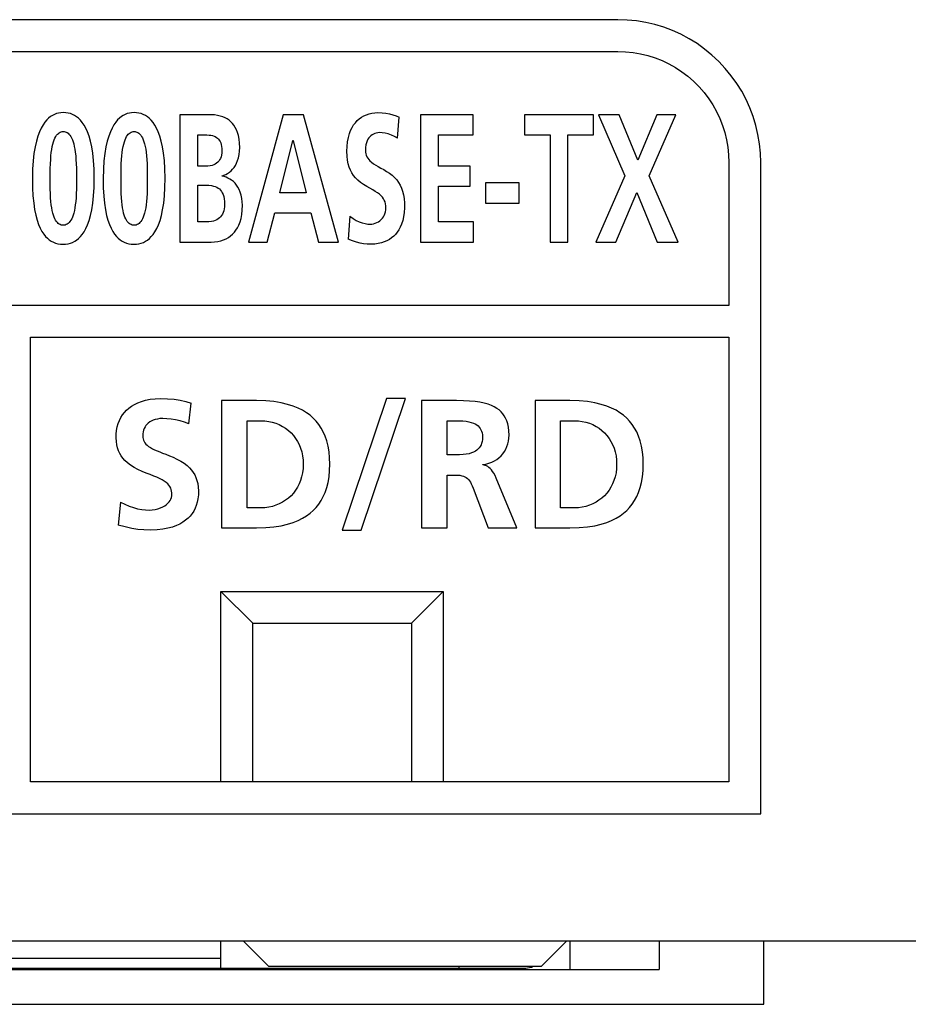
# Model space of a CAD drawing. Extents: x 0 to 699, y 0 to 413.
# Tile 12 of 19: x 555 to 569, y 147 to 162. Entities that reach past the tile are written whole.
import ezdxf

# ---------------------------------------------------------------- set-up
doc = ezdxf.new("R2010")
doc.units = 0
doc.header["$LTSCALE"] = 46.255
doc.layers.get('0').update_dxf_attribs({"linetype": 'CONTINUOUS'})

msp = doc.modelspace()

# ---------------------------------------------------------------- linework, layer by layer
at = {"color": 7, "linetype": 'CONTINUOUS'}
for p, q in [((564.793, 162.061), (545.793, 162.061)), ((564.941, 162.056), (564.793, 162.061)), ((565.089, 162.042), (564.941, 162.056)), ((565.235, 162.018), (565.089, 162.042)), ((565.378, 161.985), (565.235, 162.018)), ((565.519, 161.942), (565.378, 161.985)), ((565.655, 161.891), (565.519, 161.942)), ((565.787, 161.831), (565.655, 161.891)), ((565.916, 161.762), (565.787, 161.831)), ((566.041, 161.684), (565.916, 161.762)), ((566.161, 161.597), (566.041, 161.684)), ((545.793, 161.561), (564.793, 161.561)), ((564.793, 161.561), (564.914, 161.557)), ((564.914, 161.557), (565.034, 161.545)), ((565.034, 161.545), (565.152, 161.525)), ((565.152, 161.525), (565.267, 161.497)), ((566.276, 161.503), (566.161, 161.597)), ((565.267, 161.497), (565.38, 161.461)), ((565.38, 161.461), (565.491, 161.417)), ((565.491, 161.417), (565.598, 161.366)), ((565.598, 161.366), (565.701, 161.308)), ((566.384, 161.402), (566.276, 161.503)), ((566.485, 161.294), (566.384, 161.402)), ((565.701, 161.308), (565.8, 161.243)), ((565.8, 161.243), (565.896, 161.17)), ((566.58, 161.179), (566.485, 161.294)), ((565.896, 161.17), (565.987, 161.091)), ((565.987, 161.091), (566.073, 161.005)), ((566.666, 161.059), (566.58, 161.179)), ((566.744, 160.934), (566.666, 161.059)), ((566.073, 161.005), (566.152, 160.914)), ((566.152, 160.914), (566.225, 160.818)), ((566.814, 160.804), (566.744, 160.934)), ((566.225, 160.818), (566.29, 160.719)), ((566.874, 160.672), (566.814, 160.804)), ((555.986, 160.591), (555.952, 160.582)), ((556.022, 160.596), (555.986, 160.591)), ((556.059, 160.598), (556.022, 160.596)), ((556.099, 160.596), (556.059, 160.598)), ((556.137, 160.591), (556.099, 160.596)), ((556.172, 160.582), (556.137, 160.591)), ((557.102, 160.591), (557.068, 160.582)), ((557.137, 160.596), (557.102, 160.591)), ((557.175, 160.598), (557.137, 160.596)), ((557.215, 160.596), (557.175, 160.598)), ((557.252, 160.591), (557.215, 160.596)), ((557.288, 160.582), (557.252, 160.591)), ((560.875, 160.579), (560.92, 160.589)), ((560.92, 160.589), (560.967, 160.596)), ((560.967, 160.596), (561.016, 160.598)), ((561.016, 160.598), (561.08, 160.596)), ((561.08, 160.596), (561.139, 160.59)), ((561.139, 160.59), (561.196, 160.579)), ((566.29, 160.719), (566.349, 160.615)), ((566.349, 160.615), (566.4, 160.508)), ((566.925, 160.535), (566.874, 160.672)), ((555.771, 160.448), (555.742, 160.406)), ((555.8, 160.483), (555.771, 160.448)), ((555.829, 160.511), (555.8, 160.483)), ((555.859, 160.535), (555.829, 160.511)), ((555.889, 160.555), (555.859, 160.535)), ((555.92, 160.57), (555.889, 160.555)), ((555.952, 160.582), (555.92, 160.57)), ((556.206, 160.569), (556.172, 160.582)), ((556.238, 160.553), (556.206, 160.569)), ((556.269, 160.533), (556.238, 160.553)), ((556.299, 160.509), (556.269, 160.533)), ((556.329, 160.48), (556.299, 160.509)), ((556.358, 160.445), (556.329, 160.48)), ((556.387, 160.403), (556.358, 160.445)), ((556.887, 160.449), (556.858, 160.407)), ((556.916, 160.483), (556.887, 160.449)), ((556.945, 160.512), (556.916, 160.483)), ((556.975, 160.535), (556.945, 160.512)), ((557.005, 160.555), (556.975, 160.535)), ((557.036, 160.57), (557.005, 160.555)), ((557.068, 160.582), (557.036, 160.57)), ((557.321, 160.569), (557.288, 160.582)), ((557.354, 160.553), (557.321, 160.569)), ((557.385, 160.533), (557.354, 160.553)), ((557.415, 160.509), (557.385, 160.533)), ((557.445, 160.48), (557.415, 160.509)), ((557.474, 160.445), (557.445, 160.48)), ((557.503, 160.403), (557.474, 160.445)), ((558.387, 160.564), (557.897, 160.564)), ((557.897, 160.564), (557.897, 158.561)), ((558.44, 160.562), (558.387, 160.564)), ((558.488, 160.555), (558.44, 160.562)), ((558.533, 160.545), (558.488, 160.555)), ((558.573, 160.532), (558.533, 160.545)), ((558.61, 160.517), (558.573, 160.532)), ((558.643, 160.499), (558.61, 160.517)), ((558.673, 160.478), (558.643, 160.499)), ((558.7, 160.455), (558.673, 160.478)), ((558.725, 160.429), (558.7, 160.455)), ((559.525, 160.564), (558.979, 158.561)), ((559.843, 160.564), (559.525, 160.564)), ((560.392, 158.561), (559.843, 160.564)), ((560.633, 160.404), (560.66, 160.44)), ((560.66, 160.44), (560.69, 160.472)), ((560.69, 160.472), (560.722, 160.501)), ((560.722, 160.501), (560.757, 160.526)), ((560.757, 160.526), (560.794, 160.547)), ((560.794, 160.547), (560.834, 160.565)), ((560.834, 160.565), (560.875, 160.579)), ((561.196, 160.579), (561.251, 160.565)), ((561.251, 160.565), (561.303, 160.547)), ((561.303, 160.547), (561.352, 160.527)), ((561.325, 160.196), (561.352, 160.527)), ((562.516, 160.564), (561.688, 160.564)), ((561.688, 160.564), (561.688, 158.561)), ((562.516, 160.248), (562.516, 160.564)), ((564.41, 160.564), (563.326, 160.564)), ((563.326, 160.564), (563.326, 160.248)), ((564.41, 160.248), (564.41, 160.564)), ((564.814, 160.564), (564.488, 160.564)), ((564.488, 160.564), (564.906, 159.603)), ((565.107, 159.849), (564.814, 160.564)), ((565.406, 160.564), (565.107, 159.849)), ((565.285, 159.603), (565.707, 160.564)), ((565.707, 160.564), (565.406, 160.564)), ((566.4, 160.508), (566.443, 160.398)), ((566.967, 160.395), (566.925, 160.535)), ((555.686, 160.297), (555.661, 160.228)), ((555.713, 160.356), (555.686, 160.297)), ((555.742, 160.406), (555.713, 160.356)), ((555.983, 160.272), (555.998, 160.282)), ((555.998, 160.282), (556.013, 160.29)), ((556.013, 160.29), (556.028, 160.296)), ((556.028, 160.296), (556.043, 160.299)), ((556.043, 160.299), (556.059, 160.3)), ((556.059, 160.3), (556.074, 160.299)), ((556.074, 160.299), (556.09, 160.296)), ((556.09, 160.296), (556.105, 160.291)), ((556.105, 160.291), (556.121, 160.283)), ((556.121, 160.283), (556.136, 160.273)), ((556.415, 160.353), (556.387, 160.403)), ((556.441, 160.294), (556.415, 160.353)), ((556.466, 160.226), (556.441, 160.294)), ((556.802, 160.297), (556.776, 160.228)), ((556.829, 160.356), (556.802, 160.297)), ((556.858, 160.407), (556.829, 160.356)), ((557.098, 160.272), (557.113, 160.282)), ((557.113, 160.282), (557.128, 160.29)), ((557.128, 160.29), (557.143, 160.296)), ((557.143, 160.296), (557.159, 160.299)), ((557.159, 160.299), (557.174, 160.3)), ((557.174, 160.3), (557.19, 160.299)), ((557.19, 160.299), (557.205, 160.296)), ((557.205, 160.296), (557.221, 160.291)), ((557.221, 160.291), (557.236, 160.283)), ((557.236, 160.283), (557.251, 160.273)), ((557.531, 160.353), (557.503, 160.403)), ((557.557, 160.294), (557.531, 160.353)), ((557.582, 160.226), (557.557, 160.294)), ((558.748, 160.399), (558.725, 160.429)), ((558.769, 160.366), (558.748, 160.399)), ((558.788, 160.328), (558.769, 160.366)), ((558.805, 160.285), (558.788, 160.328)), ((558.819, 160.236), (558.805, 160.285)), ((560.567, 160.268), (560.586, 160.319)), ((560.586, 160.319), (560.608, 160.363)), ((560.608, 160.363), (560.633, 160.404)), ((560.99, 160.277), (560.966, 160.269)), ((561.015, 160.281), (560.99, 160.277)), ((561.04, 160.283), (561.015, 160.281)), ((561.084, 160.28), (561.04, 160.283)), ((561.131, 160.274), (561.084, 160.28)), ((566.443, 160.398), (566.479, 160.285)), ((566.479, 160.285), (566.507, 160.17)), ((567, 160.252), (566.967, 160.395)), ((555.637, 160.149), (555.616, 160.059)), ((555.661, 160.228), (555.637, 160.149)), ((555.896, 160.103), (555.906, 160.138)), ((555.906, 160.138), (555.917, 160.17)), ((555.917, 160.17), (555.929, 160.197)), ((555.929, 160.197), (555.942, 160.221)), ((555.942, 160.221), (555.955, 160.241)), ((555.955, 160.241), (555.969, 160.258)), ((555.969, 160.258), (555.983, 160.272)), ((556.136, 160.273), (556.15, 160.26)), ((556.15, 160.26), (556.164, 160.243)), ((556.164, 160.243), (556.178, 160.223)), ((556.178, 160.223), (556.191, 160.2)), ((556.191, 160.2), (556.203, 160.172)), ((556.203, 160.172), (556.214, 160.141)), ((556.214, 160.141), (556.225, 160.106)), ((556.489, 160.148), (556.466, 160.226)), ((556.508, 160.059), (556.489, 160.148)), ((556.753, 160.149), (556.732, 160.059)), ((556.776, 160.228), (556.753, 160.149)), ((557.012, 160.103), (557.022, 160.138)), ((557.022, 160.138), (557.033, 160.17)), ((557.033, 160.17), (557.044, 160.197)), ((557.044, 160.197), (557.057, 160.221)), ((557.057, 160.221), (557.07, 160.241)), ((557.07, 160.241), (557.084, 160.258)), ((557.084, 160.258), (557.098, 160.272)), ((557.251, 160.273), (557.266, 160.26)), ((557.266, 160.26), (557.28, 160.243)), ((557.28, 160.243), (557.293, 160.223)), ((557.293, 160.223), (557.306, 160.2)), ((557.306, 160.2), (557.319, 160.172)), ((557.319, 160.172), (557.33, 160.141)), ((557.33, 160.141), (557.34, 160.106)), ((557.604, 160.148), (557.582, 160.226)), ((557.624, 160.06), (557.604, 160.148)), ((558.179, 160.248), (558.287, 160.248)), ((558.179, 159.755), (558.179, 160.248)), ((558.287, 160.248), (558.323, 160.248)), ((558.323, 160.248), (558.356, 160.246)), ((558.356, 160.246), (558.385, 160.242)), ((558.385, 160.242), (558.411, 160.236)), ((558.411, 160.236), (558.434, 160.229)), ((558.434, 160.229), (558.454, 160.22)), ((558.454, 160.22), (558.472, 160.209)), ((558.472, 160.209), (558.489, 160.196)), ((558.489, 160.196), (558.504, 160.181)), ((558.504, 160.181), (558.517, 160.163)), ((558.517, 160.163), (558.529, 160.143)), ((558.529, 160.143), (558.54, 160.121)), ((558.83, 160.181), (558.819, 160.236)), ((558.836, 160.119), (558.83, 160.181)), ((559.473, 159.336), (559.676, 160.162)), ((559.676, 160.162), (559.68, 160.162)), ((559.68, 160.162), (559.883, 159.336)), ((560.529, 160.067), (560.537, 160.141)), ((560.537, 160.141), (560.55, 160.209)), ((560.55, 160.209), (560.567, 160.268)), ((560.836, 160.124), (560.827, 160.09)), ((560.846, 160.153), (560.836, 160.124)), ((560.858, 160.178), (560.846, 160.153)), ((560.872, 160.199), (560.858, 160.178)), ((560.887, 160.218), (560.872, 160.199)), ((560.904, 160.234), (560.887, 160.218)), ((560.923, 160.248), (560.904, 160.234)), ((560.944, 160.26), (560.923, 160.248)), ((560.966, 160.269), (560.944, 160.26)), ((561.179, 160.262), (561.131, 160.274)), ((561.228, 160.245), (561.179, 160.262)), ((561.276, 160.224), (561.228, 160.245)), ((561.325, 160.196), (561.276, 160.224)), ((561.97, 160.248), (562.516, 160.248)), ((561.97, 159.755), (561.97, 160.248)), ((563.326, 160.248), (563.728, 160.248)), ((563.728, 160.248), (563.728, 158.561)), ((564.008, 160.248), (564.41, 160.248)), ((564.008, 158.561), (564.008, 160.248)), ((566.507, 160.17), (566.527, 160.052)), ((567.024, 160.106), (567, 160.252)), ((555.616, 160.059), (555.599, 159.956)), ((555.866, 159.918), (555.872, 159.972)), ((555.872, 159.972), (555.879, 160.02)), ((555.879, 160.02), (555.887, 160.064)), ((555.887, 160.064), (555.896, 160.103)), ((556.225, 160.106), (556.234, 160.066)), ((556.234, 160.066), (556.242, 160.023)), ((556.242, 160.023), (556.249, 159.974)), ((556.249, 159.974), (556.256, 159.92)), ((556.525, 159.959), (556.508, 160.059)), ((556.732, 160.059), (556.715, 159.956)), ((556.982, 159.918), (556.988, 159.972)), ((556.988, 159.972), (556.995, 160.02)), ((556.995, 160.02), (557.003, 160.064)), ((557.003, 160.064), (557.012, 160.103)), ((557.34, 160.106), (557.35, 160.066)), ((557.35, 160.066), (557.358, 160.023)), ((557.358, 160.023), (557.365, 159.974)), ((557.365, 159.974), (557.371, 159.92)), ((557.64, 159.959), (557.624, 160.06)), ((558.54, 160.121), (558.548, 160.095)), ((558.548, 160.095), (558.553, 160.066)), ((558.553, 160.066), (558.557, 160.034)), ((558.558, 159.998), (558.556, 159.963)), ((558.557, 160.034), (558.558, 159.998)), ((558.83, 159.938), (558.836, 159.992)), ((558.839, 160.05), (558.836, 160.119)), ((558.836, 159.992), (558.839, 160.05)), ((560.526, 159.99), (560.529, 160.067)), ((560.529, 159.915), (560.526, 159.99)), ((560.822, 160.05), (560.82, 160.004)), ((560.82, 160.004), (560.821, 159.976)), ((560.821, 159.976), (560.825, 159.951)), ((560.827, 160.09), (560.822, 160.05)), ((566.527, 160.052), (566.539, 159.932)), ((567.039, 159.959), (567.024, 160.106)), ((555.586, 159.839), (555.577, 159.706)), ((555.599, 159.956), (555.586, 159.839)), ((555.858, 159.793), (555.862, 159.858)), ((555.862, 159.858), (555.866, 159.918)), ((556.256, 159.92), (556.26, 159.86)), ((556.26, 159.86), (556.264, 159.794)), ((556.537, 159.843), (556.525, 159.959)), ((556.546, 159.71), (556.537, 159.843)), ((556.701, 159.839), (556.692, 159.706)), ((556.715, 159.956), (556.701, 159.839)), ((556.974, 159.793), (556.977, 159.858)), ((556.977, 159.858), (556.982, 159.918)), ((557.371, 159.92), (557.376, 159.86)), ((557.376, 159.86), (557.38, 159.794)), ((557.653, 159.844), (557.64, 159.959)), ((557.661, 159.711), (557.653, 159.844)), ((558.492, 159.818), (558.474, 159.802)), ((558.508, 159.835), (558.492, 159.818)), ((558.523, 159.855), (558.508, 159.835)), ((558.535, 159.877), (558.523, 159.855)), ((558.545, 159.903), (558.535, 159.877)), ((558.552, 159.931), (558.545, 159.903)), ((558.556, 159.963), (558.552, 159.931)), ((558.789, 159.804), (558.805, 159.844)), ((558.805, 159.844), (558.819, 159.889)), ((558.819, 159.889), (558.83, 159.938)), ((560.536, 159.848), (560.529, 159.915)), ((560.548, 159.79), (560.536, 159.848)), ((560.825, 159.951), (560.832, 159.927)), ((560.832, 159.927), (560.841, 159.904)), ((560.841, 159.904), (560.854, 159.882)), ((560.854, 159.882), (560.87, 159.86)), ((560.87, 159.86), (560.89, 159.838)), ((560.89, 159.838), (560.916, 159.816)), ((560.916, 159.816), (560.946, 159.793)), ((566.539, 159.932), (566.543, 159.811)), ((566.543, 159.811), (566.543, 157.561)), ((567.044, 159.811), (567.039, 159.959)), ((567.044, 149.561), (567.044, 159.811)), ((555.577, 159.706), (555.573, 159.557)), ((555.855, 159.642), (555.856, 159.721)), ((555.856, 159.721), (555.858, 159.793)), ((556.264, 159.794), (556.267, 159.722)), ((556.267, 159.722), (556.268, 159.643)), ((556.549, 159.566), (556.546, 159.71)), ((556.692, 159.706), (556.689, 159.557)), ((556.97, 159.642), (556.971, 159.721)), ((556.971, 159.721), (556.974, 159.793)), ((557.38, 159.794), (557.382, 159.722)), ((557.382, 159.722), (557.383, 159.643)), ((557.665, 159.567), (557.661, 159.711)), ((558.293, 159.755), (558.179, 159.755)), ((558.335, 159.756), (558.293, 159.755)), ((558.371, 159.761), (558.335, 159.756)), ((558.403, 159.768), (558.371, 159.761)), ((558.43, 159.778), (558.403, 159.768)), ((558.453, 159.789), (558.43, 159.778)), ((558.474, 159.802), (558.453, 159.789)), ((558.649, 159.641), (558.676, 159.659)), ((558.676, 159.659), (558.702, 159.681)), ((558.702, 159.681), (558.727, 159.707)), ((558.727, 159.707), (558.75, 159.735)), ((558.75, 159.735), (558.77, 159.767)), ((558.77, 159.767), (558.789, 159.804)), ((560.563, 159.74), (560.548, 159.79)), ((560.582, 159.694), (560.563, 159.74)), ((560.604, 159.651), (560.582, 159.694)), ((560.946, 159.793), (560.981, 159.771)), ((560.981, 159.771), (561.02, 159.749)), ((561.02, 159.749), (561.062, 159.726)), ((561.062, 159.726), (561.107, 159.701)), ((561.107, 159.701), (561.152, 159.674)), ((561.152, 159.674), (561.197, 159.645)), ((562.469, 159.755), (561.97, 159.755)), ((562.469, 159.439), (562.469, 159.755)), ((555.573, 159.557), (555.576, 159.414)), ((555.855, 159.557), (555.855, 159.642)), ((555.855, 159.473), (555.855, 159.557)), ((556.268, 159.643), (556.268, 159.557)), ((556.268, 159.557), (556.268, 159.472)), ((556.547, 159.422), (556.549, 159.566)), ((556.689, 159.557), (556.691, 159.413)), ((556.97, 159.557), (556.97, 159.642)), ((556.97, 159.473), (556.97, 159.557)), ((557.383, 159.643), (557.383, 159.557)), ((557.383, 159.557), (557.383, 159.472)), ((557.662, 159.422), (557.665, 159.567)), ((558.56, 159.603), (558.591, 159.612)), ((558.56, 159.597), (558.56, 159.603)), ((558.592, 159.591), (558.56, 159.597)), ((558.591, 159.612), (558.62, 159.625)), ((558.623, 159.581), (558.592, 159.591)), ((558.62, 159.625), (558.649, 159.641)), ((558.654, 159.569), (558.623, 159.581)), ((558.684, 159.553), (558.654, 159.569)), ((558.712, 159.535), (558.684, 159.553)), ((558.739, 159.512), (558.712, 159.535)), ((558.765, 159.486), (558.739, 159.512)), ((560.63, 159.611), (560.604, 159.651)), ((560.662, 159.572), (560.63, 159.611)), ((560.7, 159.534), (560.662, 159.572)), ((560.743, 159.498), (560.7, 159.534)), ((561.197, 159.645), (561.239, 159.612)), ((561.239, 159.612), (561.277, 159.577)), ((561.277, 159.577), (561.311, 159.539)), ((561.311, 159.539), (561.34, 159.499)), ((564.906, 159.603), (564.446, 158.561)), ((565.745, 158.561), (565.285, 159.603)), ((555.576, 159.414), (555.583, 159.286)), ((555.856, 159.395), (555.855, 159.473)), ((555.858, 159.324), (555.856, 159.395)), ((556.267, 159.395), (556.264, 159.324)), ((556.268, 159.472), (556.267, 159.395)), ((556.538, 159.288), (556.547, 159.422)), ((556.691, 159.413), (556.698, 159.285)), ((556.971, 159.395), (556.97, 159.473)), ((556.973, 159.324), (556.971, 159.395)), ((557.382, 159.395), (557.38, 159.324)), ((557.383, 159.472), (557.382, 159.395)), ((557.654, 159.288), (557.662, 159.422)), ((558.179, 159.456), (558.311, 159.456)), ((558.179, 158.877), (558.179, 159.456)), ((558.311, 159.456), (558.354, 159.455)), ((558.354, 159.455), (558.392, 159.45)), ((558.392, 159.45), (558.425, 159.443)), ((558.425, 159.443), (558.453, 159.434)), ((558.453, 159.434), (558.477, 159.423)), ((558.477, 159.423), (558.499, 159.411)), ((558.499, 159.411), (558.518, 159.396)), ((558.518, 159.396), (558.535, 159.378)), ((558.535, 159.378), (558.55, 159.358)), ((558.55, 159.358), (558.565, 159.334)), ((558.788, 159.457), (558.765, 159.486)), ((558.81, 159.423), (558.788, 159.457)), ((558.83, 159.386), (558.81, 159.423)), ((558.847, 159.344), (558.83, 159.386)), ((560.79, 159.465), (560.743, 159.498)), ((560.84, 159.434), (560.79, 159.465)), ((560.889, 159.407), (560.84, 159.434)), ((560.933, 159.381), (560.889, 159.407)), ((560.973, 159.358), (560.933, 159.381)), ((561.008, 159.335), (560.973, 159.358)), ((561.34, 159.499), (561.365, 159.457)), ((561.365, 159.457), (561.387, 159.411)), ((561.387, 159.411), (561.404, 159.361)), ((561.404, 159.361), (561.418, 159.306)), ((561.97, 159.439), (562.469, 159.439)), ((561.97, 158.877), (561.97, 159.439)), ((563.24, 159.491), (562.712, 159.491)), ((562.712, 159.491), (562.712, 159.175)), ((563.24, 159.175), (563.24, 159.491)), ((555.583, 159.286), (555.594, 159.172)), ((555.861, 159.259), (555.858, 159.324)), ((555.866, 159.201), (555.861, 159.259)), ((555.872, 159.148), (555.866, 159.201)), ((556.256, 159.2), (556.25, 159.147)), ((556.261, 159.259), (556.256, 159.2)), ((556.264, 159.324), (556.261, 159.259)), ((556.526, 159.171), (556.538, 159.288)), ((556.698, 159.285), (556.71, 159.171)), ((556.977, 159.259), (556.973, 159.324)), ((556.982, 159.201), (556.977, 159.259)), ((556.987, 159.148), (556.982, 159.201)), ((557.372, 159.2), (557.366, 159.147)), ((557.377, 159.259), (557.372, 159.2)), ((557.38, 159.324), (557.377, 159.259)), ((557.642, 159.172), (557.654, 159.288)), ((558.565, 159.334), (558.577, 159.307)), ((558.577, 159.307), (558.587, 159.276)), ((558.587, 159.276), (558.594, 159.241)), ((558.594, 159.241), (558.599, 159.2)), ((558.599, 159.2), (558.6, 159.155)), ((558.861, 159.299), (558.847, 159.344)), ((558.872, 159.249), (558.861, 159.299)), ((558.879, 159.196), (558.872, 159.249)), ((558.881, 159.141), (558.879, 159.196)), ((559.883, 159.336), (559.473, 159.336)), ((561.038, 159.312), (561.008, 159.335)), ((561.064, 159.289), (561.038, 159.312)), ((561.085, 159.266), (561.064, 159.289)), ((561.102, 159.242), (561.085, 159.266)), ((561.116, 159.218), (561.102, 159.242)), ((561.127, 159.192), (561.116, 159.218)), ((561.134, 159.163), (561.127, 159.192)), ((561.418, 159.306), (561.428, 159.244)), ((561.428, 159.244), (561.433, 159.174)), ((564.764, 158.561), (565.091, 159.341)), ((565.091, 159.341), (565.414, 158.561)), ((555.594, 159.172), (555.609, 159.071)), ((555.609, 159.071), (555.627, 158.982)), ((555.879, 159.1), (555.872, 159.148)), ((555.887, 159.057), (555.879, 159.1)), ((555.896, 159.018), (555.887, 159.057)), ((556.235, 159.056), (556.226, 159.017)), ((556.243, 159.099), (556.235, 159.056)), ((556.25, 159.147), (556.243, 159.099)), ((556.49, 158.98), (556.51, 159.07)), ((556.51, 159.07), (556.526, 159.171)), ((556.71, 159.171), (556.725, 159.07)), ((556.725, 159.07), (556.743, 158.981)), ((556.994, 159.1), (556.987, 159.148)), ((557.002, 159.057), (556.994, 159.1)), ((557.011, 159.018), (557.002, 159.057)), ((557.35, 159.056), (557.341, 159.017)), ((557.359, 159.099), (557.35, 159.056)), ((557.366, 159.147), (557.359, 159.099)), ((557.606, 158.981), (557.625, 159.07)), ((557.625, 159.07), (557.642, 159.172)), ((558.587, 159.051), (558.578, 159.024)), ((558.594, 159.082), (558.587, 159.051)), ((558.599, 159.117), (558.594, 159.082)), ((558.6, 159.155), (558.599, 159.117)), ((558.871, 158.993), (558.879, 159.063)), ((558.879, 159.063), (558.881, 159.141)), ((561.126, 159.007), (561.134, 159.036)), ((561.139, 159.132), (561.134, 159.163)), ((561.134, 159.036), (561.139, 159.068)), ((561.141, 159.1), (561.139, 159.132)), ((561.139, 159.068), (561.141, 159.1)), ((561.434, 159.1), (561.429, 159.028)), ((561.433, 159.174), (561.434, 159.1)), ((562.712, 159.175), (563.24, 159.175)), ((555.627, 158.982), (555.648, 158.904)), ((555.648, 158.904), (555.672, 158.836)), ((555.905, 158.984), (555.896, 159.018)), ((555.916, 158.954), (555.905, 158.984)), ((555.928, 158.927), (555.916, 158.954)), ((555.94, 158.903), (555.928, 158.927)), ((555.954, 158.883), (555.94, 158.903)), ((555.968, 158.866), (555.954, 158.883)), ((556.166, 158.883), (556.152, 158.866)), ((556.18, 158.903), (556.166, 158.883)), ((556.193, 158.926), (556.18, 158.903)), ((556.205, 158.953), (556.193, 158.926)), ((556.216, 158.983), (556.205, 158.953)), ((556.226, 159.017), (556.216, 158.983)), ((556.443, 158.833), (556.468, 158.902)), ((556.468, 158.902), (556.49, 158.98)), ((556.743, 158.981), (556.764, 158.904)), ((556.764, 158.904), (556.788, 158.836)), ((557.021, 158.984), (557.011, 159.018)), ((557.032, 158.954), (557.021, 158.984)), ((557.043, 158.927), (557.032, 158.954)), ((557.056, 158.903), (557.043, 158.927)), ((557.069, 158.883), (557.056, 158.903)), ((557.083, 158.866), (557.069, 158.883)), ((557.282, 158.883), (557.268, 158.866)), ((557.296, 158.903), (557.282, 158.883)), ((557.308, 158.926), (557.296, 158.903)), ((557.32, 158.953), (557.308, 158.926)), ((557.331, 158.983), (557.32, 158.953)), ((557.341, 159.017), (557.331, 158.983)), ((557.559, 158.834), (557.584, 158.902)), ((557.584, 158.902), (557.606, 158.981)), ((558.392, 158.883), (558.354, 158.878)), ((558.424, 158.891), (558.392, 158.883)), ((558.453, 158.9), (558.424, 158.891)), ((558.477, 158.912), (558.453, 158.9)), ((558.499, 158.925), (558.477, 158.912)), ((558.519, 158.94), (558.499, 158.925)), ((558.536, 158.958), (558.519, 158.94)), ((558.552, 158.977), (558.536, 158.958)), ((558.566, 158.999), (558.552, 158.977)), ((558.578, 159.024), (558.566, 158.999)), ((558.844, 158.877), (558.86, 158.931)), ((558.86, 158.931), (558.871, 158.993)), ((559.27, 158.561), (559.393, 159.021)), ((559.393, 159.021), (559.961, 159.021)), ((559.961, 159.021), (560.081, 158.561)), ((560.574, 158.966), (560.548, 158.604)), ((560.574, 158.966), (560.626, 158.929)), ((560.626, 158.929), (560.675, 158.901)), ((560.675, 158.901), (560.722, 158.878)), ((561, 158.867), (561.025, 158.881)), ((561.025, 158.881), (561.048, 158.897)), ((561.048, 158.897), (561.069, 158.915)), ((561.069, 158.915), (561.087, 158.936)), ((561.087, 158.936), (561.103, 158.958)), ((561.103, 158.958), (561.116, 158.981)), ((561.116, 158.981), (561.126, 159.007)), ((561.406, 158.898), (561.389, 158.844)), ((561.42, 158.96), (561.406, 158.898)), ((561.429, 159.028), (561.42, 158.96)), ((555.672, 158.836), (555.697, 158.777)), ((555.697, 158.777), (555.724, 158.727)), ((555.724, 158.727), (555.752, 158.685)), ((555.982, 158.853), (555.968, 158.866)), ((555.997, 158.842), (555.982, 158.853)), ((556.012, 158.835), (555.997, 158.842)), ((556.028, 158.829), (556.012, 158.835)), ((556.043, 158.826), (556.028, 158.829)), ((556.059, 158.825), (556.043, 158.826)), ((556.075, 158.826), (556.059, 158.825)), ((556.091, 158.829), (556.075, 158.826)), ((556.107, 158.835), (556.091, 158.829)), ((556.122, 158.842), (556.107, 158.835)), ((556.138, 158.853), (556.122, 158.842)), ((556.152, 158.866), (556.138, 158.853)), ((556.388, 158.723), (556.416, 158.774)), ((556.416, 158.774), (556.443, 158.833)), ((556.788, 158.836), (556.813, 158.777)), ((556.813, 158.777), (556.84, 158.727)), ((556.84, 158.727), (556.868, 158.685)), ((557.098, 158.853), (557.083, 158.866)), ((557.113, 158.842), (557.098, 158.853)), ((557.128, 158.835), (557.113, 158.842)), ((557.143, 158.829), (557.128, 158.835)), ((557.159, 158.826), (557.143, 158.829)), ((557.175, 158.825), (557.159, 158.826)), ((557.191, 158.826), (557.175, 158.825)), ((557.207, 158.829), (557.191, 158.826)), ((557.222, 158.835), (557.207, 158.829)), ((557.238, 158.842), (557.222, 158.835)), ((557.253, 158.853), (557.238, 158.842)), ((557.268, 158.866), (557.253, 158.853)), ((557.504, 158.724), (557.532, 158.774)), ((557.532, 158.774), (557.559, 158.834)), ((558.311, 158.877), (558.179, 158.877)), ((558.354, 158.878), (558.311, 158.877)), ((558.755, 158.715), (558.78, 158.748)), ((558.78, 158.748), (558.804, 158.786)), ((558.804, 158.786), (558.825, 158.829)), ((558.825, 158.829), (558.844, 158.877)), ((560.722, 158.878), (560.769, 158.862)), ((560.769, 158.862), (560.812, 158.851)), ((560.812, 158.851), (560.854, 158.844)), ((560.854, 158.844), (560.892, 158.842)), ((560.892, 158.842), (560.919, 158.844)), ((560.919, 158.844), (560.946, 158.848)), ((560.946, 158.848), (560.973, 158.856)), ((560.973, 158.856), (561, 158.867)), ((561.346, 158.754), (561.321, 158.716)), ((561.368, 158.796), (561.346, 158.754)), ((561.389, 158.844), (561.368, 158.796)), ((562.519, 158.877), (561.97, 158.877)), ((562.519, 158.561), (562.519, 158.877)), ((555.752, 158.685), (555.781, 158.65)), ((555.781, 158.65), (555.81, 158.62)), ((555.81, 158.62), (555.84, 158.596)), ((555.84, 158.596), (555.871, 158.575)), ((555.871, 158.575), (555.904, 158.558)), ((556.207, 158.556), (556.24, 158.573)), ((556.24, 158.573), (556.271, 158.593)), ((556.271, 158.593), (556.301, 158.617)), ((556.301, 158.617), (556.33, 158.646)), ((556.33, 158.646), (556.359, 158.681)), ((556.359, 158.681), (556.388, 158.723)), ((556.868, 158.685), (556.897, 158.649)), ((556.897, 158.649), (556.926, 158.62)), ((556.926, 158.62), (556.956, 158.595)), ((556.956, 158.595), (556.987, 158.575)), ((556.987, 158.575), (557.02, 158.558)), ((557.323, 158.556), (557.356, 158.573)), ((557.356, 158.573), (557.387, 158.593)), ((557.387, 158.593), (557.417, 158.617)), ((557.417, 158.617), (557.446, 158.646)), ((557.446, 158.646), (557.476, 158.682)), ((557.476, 158.682), (557.504, 158.724)), ((558.492, 158.571), (558.54, 158.582)), ((558.54, 158.582), (558.584, 158.596)), ((558.584, 158.596), (558.625, 158.614)), ((558.625, 158.614), (558.662, 158.634)), ((558.662, 158.634), (558.696, 158.658)), ((558.696, 158.658), (558.727, 158.685)), ((558.727, 158.685), (558.755, 158.715)), ((560.616, 158.58), (560.548, 158.604)), ((560.678, 158.559), (560.616, 158.58)), ((561.157, 158.58), (561.116, 158.562)), ((561.196, 158.601), (561.157, 158.58)), ((561.231, 158.625), (561.196, 158.601)), ((561.264, 158.652), (561.231, 158.625)), ((561.294, 158.682), (561.264, 158.652)), ((561.321, 158.716), (561.294, 158.682)), ((555.904, 158.558), (555.939, 158.545)), ((555.939, 158.545), (555.976, 158.535)), ((555.976, 158.535), (556.016, 158.529)), ((556.016, 158.529), (556.056, 158.527)), ((556.056, 158.527), (556.096, 158.528)), ((556.096, 158.528), (556.135, 158.534)), ((556.135, 158.534), (556.172, 158.543)), ((556.172, 158.543), (556.207, 158.556)), ((557.02, 158.558), (557.055, 158.545)), ((557.055, 158.545), (557.093, 158.535)), ((557.093, 158.535), (557.132, 158.529)), ((557.132, 158.529), (557.172, 158.527)), ((557.172, 158.527), (557.212, 158.528)), ((557.212, 158.528), (557.251, 158.534)), ((557.251, 158.534), (557.288, 158.543)), ((557.288, 158.543), (557.323, 158.556)), ((557.897, 158.561), (558.387, 158.561)), ((558.387, 158.561), (558.441, 158.564)), ((558.441, 158.564), (558.492, 158.571)), ((558.979, 158.561), (559.27, 158.561)), ((560.081, 158.561), (560.392, 158.561)), ((560.734, 158.545), (560.678, 158.559)), ((560.788, 158.535), (560.734, 158.545)), ((560.845, 158.529), (560.788, 158.535)), ((560.908, 158.527), (560.845, 158.529)), ((560.966, 158.529), (560.908, 158.527)), ((561.02, 158.536), (560.966, 158.529)), ((561.07, 158.547), (561.02, 158.536)), ((561.116, 158.562), (561.07, 158.547)), ((561.688, 158.561), (562.519, 158.561)), ((563.728, 158.561), (564.008, 158.561)), ((564.446, 158.561), (564.764, 158.561)), ((565.414, 158.561), (565.745, 158.561)), ((566.543, 157.561), (544.043, 157.561)), ((555.543, 157.061), (566.543, 157.061)), ((555.543, 150.061), (555.543, 157.061)), ((566.543, 157.061), (566.543, 150.061)), ((557.429, 156.086), (557.507, 156.095)), ((557.507, 156.095), (557.593, 156.098)), ((557.593, 156.098), (557.704, 156.095)), ((557.704, 156.095), (557.807, 156.085)), ((561.151, 156.098), (560.451, 154.027)), ((560.749, 154.027), (561.449, 156.098)), ((561.449, 156.098), (561.151, 156.098)), ((557.055, 155.913), (557.092, 155.947)), ((557.092, 155.947), (557.135, 155.977)), ((557.135, 155.977), (557.182, 156.006)), ((557.182, 156.006), (557.234, 156.031)), ((557.234, 156.031), (557.293, 156.053)), ((557.293, 156.053), (557.357, 156.072)), ((557.357, 156.072), (557.429, 156.086)), ((557.807, 156.085), (557.902, 156.07)), ((557.902, 156.07), (557.99, 156.051)), ((557.99, 156.051), (558.072, 156.027)), ((558.035, 155.697), (558.072, 156.027)), ((559.101, 156.064), (558.553, 156.064)), ((558.553, 156.064), (558.553, 154.061)), ((559.248, 156.06), (559.101, 156.064)), ((559.378, 156.048), (559.248, 156.06)), ((559.492, 156.029), (559.378, 156.048)), ((559.593, 156.006), (559.492, 156.029)), ((559.682, 155.978), (559.593, 156.006)), ((559.76, 155.946), (559.682, 155.978)), ((559.829, 155.912), (559.76, 155.946)), ((562.254, 156.064), (561.704, 156.064)), ((561.704, 156.064), (561.704, 154.061)), ((562.361, 156.062), (562.254, 156.064)), ((562.458, 156.058), (562.361, 156.062)), ((562.545, 156.05), (562.458, 156.058)), ((562.623, 156.039), (562.545, 156.05)), ((562.691, 156.025), (562.623, 156.039)), ((562.751, 156.008), (562.691, 156.025)), ((562.803, 155.989), (562.751, 156.008)), ((562.848, 155.967), (562.803, 155.989)), ((562.888, 155.943), (562.848, 155.967)), ((562.923, 155.917), (562.888, 155.943)), ((564.038, 156.064), (563.49, 156.064)), ((563.49, 156.064), (563.49, 154.061)), ((564.184, 156.06), (564.038, 156.064)), ((564.314, 156.048), (564.184, 156.06)), ((564.429, 156.029), (564.314, 156.048)), ((564.53, 156.006), (564.429, 156.029)), ((564.618, 155.978), (564.53, 156.006)), ((564.696, 155.946), (564.618, 155.978)), ((564.766, 155.912), (564.696, 155.946)), ((556.944, 155.752), (556.966, 155.798)), ((556.966, 155.798), (556.992, 155.839)), ((556.992, 155.839), (557.022, 155.878)), ((557.022, 155.878), (557.055, 155.913)), ((557.583, 155.781), (557.543, 155.775)), ((557.627, 155.783), (557.583, 155.781)), ((557.693, 155.78), (557.627, 155.783)), ((559.891, 155.874), (559.829, 155.912)), ((559.947, 155.833), (559.891, 155.874)), ((559.997, 155.789), (559.947, 155.833)), ((560.043, 155.741), (559.997, 155.789)), ((562.954, 155.889), (562.923, 155.917)), ((562.981, 155.858), (562.954, 155.889)), ((563.005, 155.825), (562.981, 155.858)), ((563.026, 155.787), (563.005, 155.825)), ((563.044, 155.746), (563.026, 155.787)), ((564.827, 155.874), (564.766, 155.912)), ((564.883, 155.833), (564.827, 155.874)), ((564.934, 155.789), (564.883, 155.833)), ((564.98, 155.741), (564.934, 155.789)), ((556.9, 155.594), (556.91, 155.65)), ((556.91, 155.65), (556.925, 155.703)), ((556.925, 155.703), (556.944, 155.752)), ((557.335, 155.626), (557.325, 155.6)), ((557.348, 155.65), (557.335, 155.626)), ((557.362, 155.672), (557.348, 155.65)), ((557.38, 155.692), (557.362, 155.672)), ((557.399, 155.711), (557.38, 155.692)), ((557.421, 155.728), (557.399, 155.711)), ((557.447, 155.743), (557.421, 155.728)), ((557.475, 155.756), (557.447, 155.743)), ((557.507, 155.766), (557.475, 155.756)), ((557.543, 155.775), (557.507, 155.766)), ((557.761, 155.773), (557.693, 155.78)), ((557.83, 155.761), (557.761, 155.773)), ((557.899, 155.744), (557.83, 155.761)), ((557.968, 155.723), (557.899, 155.744)), ((558.035, 155.697), (557.968, 155.723)), ((558.954, 155.748), (559.178, 155.748)), ((558.954, 154.377), (558.954, 155.748)), ((559.178, 155.748), (559.237, 155.746)), ((559.237, 155.746), (559.295, 155.738)), ((559.295, 155.738), (559.352, 155.725)), ((559.352, 155.725), (559.408, 155.708)), ((559.408, 155.708), (559.462, 155.686)), ((559.462, 155.686), (559.513, 155.659)), ((559.513, 155.659), (559.561, 155.629)), ((559.561, 155.629), (559.606, 155.594)), ((560.084, 155.689), (560.043, 155.741)), ((560.122, 155.633), (560.084, 155.689)), ((560.155, 155.572), (560.122, 155.633)), ((562.105, 155.748), (562.238, 155.748)), ((562.105, 155.209), (562.105, 155.748)), ((562.238, 155.748), (562.299, 155.747)), ((562.299, 155.747), (562.354, 155.745)), ((562.354, 155.745), (562.403, 155.739)), ((562.403, 155.739), (562.447, 155.732)), ((562.447, 155.732), (562.486, 155.722)), ((562.486, 155.722), (562.52, 155.71)), ((562.52, 155.71), (562.548, 155.697)), ((562.548, 155.697), (562.572, 155.682)), ((562.572, 155.682), (562.593, 155.665)), ((562.593, 155.665), (562.61, 155.648)), ((562.61, 155.648), (562.625, 155.628)), ((562.625, 155.628), (562.637, 155.607)), ((563.059, 155.699), (563.044, 155.746)), ((563.071, 155.646), (563.059, 155.699)), ((563.078, 155.587), (563.071, 155.646)), ((563.892, 155.748), (564.115, 155.748)), ((563.892, 154.377), (563.892, 155.748)), ((564.115, 155.748), (564.174, 155.746)), ((564.174, 155.746), (564.232, 155.738)), ((564.232, 155.738), (564.29, 155.725)), ((564.29, 155.725), (564.345, 155.708)), ((564.345, 155.708), (564.399, 155.686)), ((564.399, 155.686), (564.45, 155.659)), ((564.45, 155.659), (564.498, 155.629)), ((564.498, 155.629), (564.543, 155.594)), ((565.021, 155.689), (564.98, 155.741)), ((565.058, 155.633), (565.021, 155.689)), ((565.092, 155.572), (565.058, 155.633)), ((556.893, 155.478), (556.894, 155.536)), ((556.896, 155.422), (556.893, 155.478)), ((556.894, 155.536), (556.9, 155.594)), ((557.313, 155.539), (557.312, 155.504)), ((557.312, 155.504), (557.313, 155.483)), ((557.318, 155.571), (557.313, 155.539)), ((557.313, 155.483), (557.317, 155.463)), ((557.325, 155.6), (557.318, 155.571)), ((559.606, 155.594), (559.647, 155.556)), ((559.647, 155.556), (559.685, 155.515)), ((559.685, 155.515), (559.719, 155.47)), ((560.184, 155.505), (560.155, 155.572)), ((560.209, 155.431), (560.184, 155.505)), ((562.637, 155.607), (562.647, 155.583)), ((562.647, 155.583), (562.655, 155.557)), ((562.655, 155.557), (562.66, 155.526)), ((562.66, 155.526), (562.662, 155.491)), ((562.662, 155.491), (562.661, 155.455)), ((563.072, 155.428), (563.079, 155.474)), ((563.081, 155.521), (563.078, 155.587)), ((563.079, 155.474), (563.081, 155.521)), ((564.543, 155.594), (564.584, 155.556)), ((564.584, 155.556), (564.622, 155.515)), ((564.622, 155.515), (564.656, 155.47)), ((565.121, 155.505), (565.092, 155.572)), ((565.146, 155.431), (565.121, 155.505)), ((556.903, 155.369), (556.896, 155.422)), ((556.915, 155.32), (556.903, 155.369)), ((556.93, 155.275), (556.915, 155.32)), ((557.317, 155.463), (557.324, 155.442)), ((557.324, 155.442), (557.333, 155.421)), ((557.333, 155.421), (557.345, 155.4)), ((557.345, 155.4), (557.361, 155.38)), ((557.361, 155.38), (557.381, 155.361)), ((557.381, 155.361), (557.405, 155.343)), ((557.405, 155.343), (557.433, 155.325)), ((557.433, 155.325), (557.464, 155.308)), ((559.719, 155.47), (559.749, 155.422)), ((559.749, 155.422), (559.775, 155.372)), ((559.775, 155.372), (559.797, 155.317)), ((559.797, 155.317), (559.815, 155.257)), ((560.23, 155.348), (560.209, 155.431)), ((560.245, 155.258), (560.23, 155.348)), ((562.612, 155.323), (562.595, 155.303)), ((562.627, 155.344), (562.612, 155.323)), ((562.639, 155.367), (562.627, 155.344)), ((562.649, 155.392), (562.639, 155.367)), ((562.656, 155.422), (562.649, 155.392)), ((562.661, 155.455), (562.656, 155.422)), ((563.029, 155.301), (563.047, 155.341)), ((563.047, 155.341), (563.062, 155.384)), ((563.062, 155.384), (563.072, 155.428)), ((564.656, 155.47), (564.685, 155.423)), ((564.685, 155.423), (564.711, 155.372)), ((564.711, 155.372), (564.734, 155.317)), ((564.734, 155.317), (564.752, 155.257)), ((565.167, 155.348), (565.146, 155.431)), ((565.182, 155.258), (565.167, 155.348)), ((556.95, 155.233), (556.93, 155.275)), ((556.972, 155.194), (556.95, 155.233)), ((556.999, 155.157), (556.972, 155.194)), ((557.464, 155.308), (557.499, 155.291)), ((557.499, 155.291), (557.537, 155.274)), ((557.537, 155.274), (557.579, 155.257)), ((557.579, 155.257), (557.625, 155.239)), ((557.625, 155.239), (557.677, 155.219)), ((557.677, 155.219), (557.732, 155.197)), ((557.732, 155.197), (557.791, 155.173)), ((557.791, 155.173), (557.851, 155.145)), ((559.815, 155.257), (559.828, 155.194)), ((559.828, 155.194), (559.836, 155.128)), ((560.254, 155.162), (560.245, 155.258)), ((560.257, 155.063), (560.254, 155.162)), ((562.238, 155.209), (562.105, 155.209)), ((562.301, 155.21), (562.238, 155.209)), ((562.357, 155.214), (562.301, 155.21)), ((562.407, 155.22), (562.357, 155.214)), ((562.452, 155.229), (562.407, 155.22)), ((562.49, 155.241), (562.452, 155.229)), ((562.523, 155.254), (562.49, 155.241)), ((562.551, 155.269), (562.523, 155.254)), ((562.575, 155.285), (562.551, 155.269)), ((562.595, 155.303), (562.575, 155.285)), ((562.887, 155.139), (562.922, 155.166)), ((562.922, 155.166), (562.954, 155.196)), ((562.954, 155.196), (562.982, 155.228)), ((562.982, 155.228), (563.007, 155.264)), ((563.007, 155.264), (563.029, 155.301)), ((564.752, 155.257), (564.765, 155.194)), ((564.765, 155.194), (564.773, 155.129)), ((565.191, 155.162), (565.182, 155.258)), ((565.194, 155.063), (565.191, 155.162)), ((557.032, 155.121), (556.999, 155.157)), ((557.071, 155.085), (557.032, 155.121)), ((557.118, 155.049), (557.071, 155.085)), ((557.175, 155.014), (557.118, 155.049)), ((557.237, 154.981), (557.175, 155.014)), ((557.851, 155.145), (557.909, 155.113)), ((557.909, 155.113), (557.964, 155.078)), ((557.964, 155.078), (558.01, 155.042)), ((558.01, 155.042), (558.049, 155.007)), ((558.049, 155.007), (558.081, 154.971)), ((559.836, 155.128), (559.838, 155.062)), ((559.838, 155.062), (559.836, 154.995)), ((560.254, 154.963), (560.257, 155.063)), ((562.668, 155.057), (562.717, 155.066)), ((562.668, 155.051), (562.668, 155.057)), ((562.687, 155.048), (562.668, 155.051)), ((562.706, 155.043), (562.687, 155.048)), ((562.725, 155.036), (562.706, 155.043)), ((562.717, 155.066), (562.764, 155.079)), ((562.744, 155.026), (562.725, 155.036)), ((562.763, 155.013), (562.744, 155.026)), ((562.782, 154.996), (562.763, 155.013)), ((562.764, 155.079), (562.808, 155.095)), ((562.808, 155.095), (562.849, 155.116)), ((562.849, 155.116), (562.887, 155.139)), ((564.773, 155.129), (564.775, 155.062)), ((564.775, 155.062), (564.773, 154.995)), ((565.191, 154.963), (565.194, 155.063)), ((557.302, 154.951), (557.237, 154.981)), ((557.367, 154.924), (557.302, 154.951)), ((557.429, 154.899), (557.367, 154.924)), ((557.484, 154.877), (557.429, 154.899)), ((557.533, 154.857), (557.484, 154.877)), ((557.577, 154.837), (557.533, 154.857)), ((558.081, 154.971), (558.108, 154.933)), ((558.108, 154.933), (558.131, 154.894)), ((558.131, 154.894), (558.15, 154.852)), ((558.15, 154.852), (558.166, 154.808)), ((559.814, 154.867), (559.796, 154.807)), ((559.828, 154.93), (559.814, 154.867)), ((559.836, 154.995), (559.828, 154.93)), ((560.23, 154.777), (560.245, 154.867)), ((560.245, 154.867), (560.254, 154.963)), ((562.105, 154.893), (562.235, 154.893)), ((562.105, 154.061), (562.105, 154.893)), ((562.235, 154.893), (562.273, 154.892)), ((562.273, 154.892), (562.307, 154.889)), ((562.307, 154.889), (562.336, 154.883)), ((562.336, 154.883), (562.362, 154.875)), ((562.362, 154.875), (562.385, 154.865)), ((562.385, 154.865), (562.406, 154.853)), ((562.406, 154.853), (562.424, 154.839)), ((562.802, 154.976), (562.782, 154.996)), ((562.821, 154.951), (562.802, 154.976)), ((562.841, 154.92), (562.821, 154.951)), ((562.86, 154.885), (562.841, 154.92)), ((562.88, 154.845), (562.86, 154.885)), ((564.751, 154.866), (564.733, 154.807)), ((564.765, 154.929), (564.751, 154.866)), ((564.773, 154.995), (564.765, 154.929)), ((565.167, 154.777), (565.182, 154.867)), ((565.182, 154.867), (565.191, 154.963)), ((557.616, 154.817), (557.577, 154.837)), ((557.65, 154.796), (557.616, 154.817)), ((557.681, 154.775), (557.65, 154.796)), ((557.705, 154.753), (557.681, 154.775)), ((557.725, 154.732), (557.705, 154.753)), ((557.74, 154.71), (557.725, 154.732)), ((557.752, 154.688), (557.74, 154.71)), ((558.166, 154.808), (558.178, 154.758)), ((558.178, 154.758), (558.186, 154.703)), ((558.186, 154.703), (558.19, 154.643)), ((559.748, 154.702), (559.718, 154.654)), ((559.774, 154.753), (559.748, 154.702)), ((559.796, 154.807), (559.774, 154.753)), ((560.209, 154.695), (560.23, 154.777)), ((562.424, 154.839), (562.441, 154.822)), ((562.441, 154.822), (562.456, 154.802)), ((562.456, 154.802), (562.471, 154.779)), ((562.471, 154.779), (562.485, 154.752)), ((562.485, 154.752), (562.499, 154.721)), ((562.499, 154.721), (562.513, 154.687)), ((563.202, 154.061), (562.88, 154.845)), ((564.685, 154.702), (564.655, 154.654)), ((564.711, 154.753), (564.685, 154.702)), ((564.733, 154.807), (564.711, 154.753)), ((565.146, 154.695), (565.167, 154.777)), ((557.761, 154.664), (557.752, 154.688)), ((557.767, 154.64), (557.761, 154.664)), ((557.762, 154.539), (557.768, 154.564)), ((557.77, 154.615), (557.767, 154.64)), ((557.768, 154.564), (557.77, 154.589)), ((557.77, 154.589), (557.77, 154.615)), ((558.188, 154.58), (558.181, 154.519)), ((558.19, 154.643), (558.188, 154.58)), ((559.647, 154.568), (559.605, 154.53)), ((559.685, 154.61), (559.647, 154.568)), ((559.718, 154.654), (559.685, 154.61)), ((560.122, 154.492), (560.155, 154.553)), ((560.155, 154.553), (560.184, 154.62)), ((560.184, 154.62), (560.209, 154.695)), ((562.513, 154.687), (562.754, 154.061)), ((564.584, 154.568), (564.542, 154.53)), ((564.621, 154.61), (564.584, 154.568)), ((564.655, 154.654), (564.621, 154.61)), ((565.058, 154.492), (565.092, 154.553)), ((565.092, 154.553), (565.121, 154.62)), ((565.121, 154.62), (565.146, 154.695)), ((556.962, 154.466), (556.924, 154.104)), ((556.962, 154.466), (557.029, 154.432)), ((557.029, 154.432), (557.097, 154.404)), ((557.097, 154.404), (557.165, 154.381)), ((557.593, 154.376), (557.629, 154.392)), ((557.629, 154.392), (557.66, 154.41)), ((557.66, 154.41), (557.686, 154.429)), ((557.686, 154.429), (557.708, 154.449)), ((557.708, 154.449), (557.726, 154.469)), ((557.726, 154.469), (557.741, 154.491)), ((557.741, 154.491), (557.753, 154.514)), ((557.753, 154.514), (557.762, 154.539)), ((558.155, 154.414), (558.137, 154.369)), ((558.17, 154.464), (558.155, 154.414)), ((558.181, 154.519), (558.17, 154.464)), ((559.295, 154.387), (559.237, 154.379)), ((559.353, 154.4), (559.295, 154.387)), ((559.408, 154.417), (559.353, 154.4)), ((559.462, 154.439), (559.408, 154.417)), ((559.512, 154.465), (559.462, 154.439)), ((559.56, 154.496), (559.512, 154.465)), ((559.605, 154.53), (559.56, 154.496)), ((560.043, 154.384), (560.084, 154.436)), ((560.084, 154.436), (560.122, 154.492)), ((564.232, 154.387), (564.174, 154.379)), ((564.29, 154.4), (564.232, 154.387)), ((564.345, 154.417), (564.29, 154.4)), ((564.399, 154.439), (564.345, 154.417)), ((564.45, 154.465), (564.399, 154.439)), ((564.497, 154.496), (564.45, 154.465)), ((564.542, 154.53), (564.497, 154.496)), ((564.98, 154.384), (565.021, 154.436)), ((565.021, 154.436), (565.058, 154.492)), ((557.165, 154.381), (557.231, 154.363)), ((557.231, 154.363), (557.295, 154.351)), ((557.295, 154.351), (557.357, 154.344)), ((557.357, 154.344), (557.415, 154.342)), ((557.415, 154.342), (557.461, 154.344)), ((557.461, 154.344), (557.508, 154.351)), ((557.508, 154.351), (557.552, 154.362)), ((557.552, 154.362), (557.593, 154.376)), ((558.059, 154.248), (558.025, 154.213)), ((558.089, 154.286), (558.059, 154.248)), ((558.115, 154.326), (558.089, 154.286)), ((558.137, 154.369), (558.115, 154.326)), ((559.178, 154.377), (558.954, 154.377)), ((559.237, 154.379), (559.178, 154.377)), ((559.829, 154.213), (559.891, 154.251)), ((559.891, 154.251), (559.947, 154.292)), ((559.947, 154.292), (559.997, 154.336)), ((559.997, 154.336), (560.043, 154.384)), ((564.115, 154.377), (563.892, 154.377)), ((564.174, 154.379), (564.115, 154.377)), ((564.766, 154.213), (564.828, 154.251)), ((564.828, 154.251), (564.883, 154.292)), ((564.883, 154.292), (564.934, 154.336)), ((564.934, 154.336), (564.98, 154.384)), ((557.037, 154.076), (556.924, 154.104)), ((557.14, 154.053), (557.037, 154.076)), ((557.841, 154.097), (557.779, 154.074)), ((557.895, 154.122), (557.841, 154.097)), ((557.944, 154.15), (557.895, 154.122)), ((557.987, 154.181), (557.944, 154.15)), ((558.025, 154.213), (557.987, 154.181)), ((559.248, 154.065), (559.378, 154.077)), ((559.378, 154.077), (559.492, 154.095)), ((559.492, 154.095), (559.593, 154.119)), ((559.593, 154.119), (559.682, 154.147)), ((559.682, 154.147), (559.76, 154.178)), ((559.76, 154.178), (559.829, 154.213)), ((564.184, 154.065), (564.314, 154.077)), ((564.314, 154.077), (564.429, 154.095)), ((564.429, 154.095), (564.53, 154.119)), ((564.53, 154.119), (564.619, 154.147)), ((564.619, 154.147), (564.696, 154.178)), ((564.696, 154.178), (564.766, 154.213)), ((557.234, 154.038), (557.14, 154.053)), ((557.33, 154.03), (557.234, 154.038)), ((557.438, 154.027), (557.33, 154.03)), ((557.539, 154.03), (557.438, 154.027)), ((557.629, 154.04), (557.539, 154.03)), ((557.708, 154.055), (557.629, 154.04)), ((557.779, 154.074), (557.708, 154.055)), ((558.553, 154.061), (559.101, 154.061)), ((559.101, 154.061), (559.248, 154.065)), ((560.451, 154.027), (560.749, 154.027)), ((561.704, 154.061), (562.105, 154.061)), ((562.754, 154.061), (563.202, 154.061)), ((563.49, 154.061), (564.038, 154.061)), ((564.038, 154.061), (564.184, 154.065)), ((558.543, 153.061), (562.043, 153.061)), ((559.043, 152.561), (558.543, 153.061)), ((558.543, 150.061), (558.543, 153.061)), ((561.543, 152.561), (562.043, 153.061)), ((562.043, 153.061), (562.043, 150.061)), ((559.043, 152.561), (561.543, 152.561)), ((559.043, 150.061), (559.043, 152.561)), ((561.543, 152.561), (561.543, 150.061)), ((558.843, 150.061), (555.543, 150.061)), ((561.743, 150.061), (558.843, 150.061)), ((566.543, 150.061), (561.743, 150.061)), ((543.544, 149.561), (567.044, 149.561)), ((541.093, 147.561), (669.793, 147.561)), ((558.543, 147.131), (558.543, 147.561)), ((558.893, 147.561), (559.293, 147.161)), ((563.593, 147.161), (563.993, 147.561)), ((564.043, 147.111), (564.043, 147.561)), ((565.443, 147.561), (565.443, 147.111)), ((567.093, 146.561), (567.093, 147.561)), ((558.543, 147.281), (552.043, 147.281)), ((545.443, 147.111), (565.443, 147.111)), ((547.243, 147.131), (563.343, 147.131)), ((559.293, 147.161), (563.593, 147.161)), ((562.293, 147.131), (562.293, 147.161)), ((543.493, 146.561), (567.093, 146.561))]:
    msp.add_line(p, q, dxfattribs=at)
msp.add_arc((563.343, 147.381), 0.25, 270, 297.9671, dxfattribs=at)

doc.saveas('drawing.dxf')
